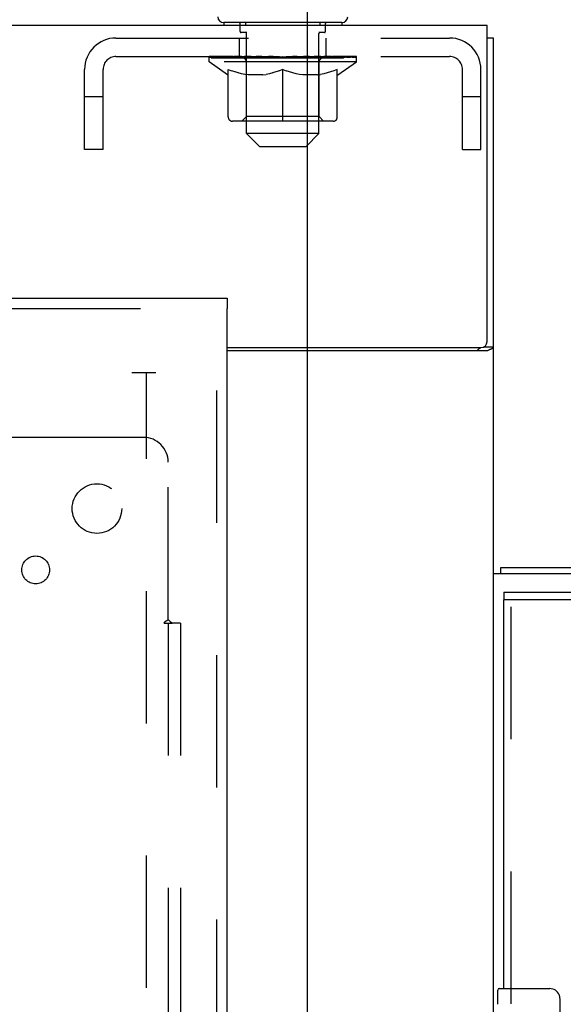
# Model space of a CAD drawing. Header units: inches. Extents: x 0 to 243, y 0 to 157.
# Tile 62 of 69: x 162.33 to 167.82, y 85.53 to 95.47. Entities that reach past the tile are written whole.
import ezdxf

# ---------------------------------------------------------------- set-up
doc = ezdxf.new("R2010")
doc.units = ezdxf.units.IN
doc.header["$LTSCALE"] = 13.357143
doc.header["$MEASUREMENT"] = 0
doc.linetypes.add('HIDDEN', pattern=[0.2, 0.1, -0.1])
doc.layers.get('0').update_dxf_attribs({"linetype": 'CONTINUOUS'})
for name, color, linetype in [('DEFAULT_2', 8, 'HIDDEN'), ('DIMENSIONS', 7, 'CONTINUOUS'), ('EXR_DOOR_ASSEMBLY', 7, 'CONTINUOUS'), ('MAIN_DOOR_ASSEMBLY', 7, 'CONTINUOUS'), ('SUBPANELS', 7, 'CONTINUOUS')]:
    doc.layers.add(name, color=color, linetype=linetype)
doc.styles.get("Standard").update_dxf_attribs({"font": 'arial.ttf'})
doc.dimstyles.new('DIMSTYLE_1', dxfattribs={"dimtxt": 1.071429, "dimasz": 1.428571, "dimexe": 0.09, "dimexo": 0.07, "dimgap": 0.0375, "dimtad": 0, "dimtih": 1, "dimtoh": 1, "dimzin": 4, "dimdsep": 46, "dimtxsty": 'Standard', "dimblk": '_FILLED', "dimblk1": '_FILLED', "dimblk2": '_FILLED', "dimcen": 0.09, "dimazin": 1, "dimtfac": 1, "dimtdec": 3, "dimtofl": 0, "dimtmove": 0, "dimatfit": 3, "dimldrblk": '_FILLED', "dimfxl": 0, "dimtolj": 1, "dimtzin": 4, "dimarcsym": 0})

# ---------------------------------------------------------------- blocks, each defined once
blk = doc.blocks.new('_FILLED')
at = {"color": 0, "linetype": 'ByBlock'}
blk.add_solid([(0, 0), (-1, 0.2), (-1, -0.2)], dxfattribs=at)
blk = doc.blocks.new('*D9')
at = {"layer": 'DIMENSIONS', "color": 2, "linetype": 'Continuous'}
for p, q in [((158.0508, 95.4079), (158.0508, 86.6198)), ((158.0508, 75.6889), (158.0508, 84.4769)), ((164.6305, 75.6889), (156.7651, 75.6889))]:
    blk.add_line(p, q, dxfattribs=at)
at = {"layer": 'DIMENSIONS', "color": 2, "linetype": 'Continuous', "xscale": 1.4285714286, "yscale": 1.4285714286, "zscale": 1.4285714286}
for p, rotation in [((158.0508, 95.4079), 90), ((158.0508, 75.6889), 270)]:
    blk.add_blockref('_FILLED', p, dxfattribs=dict(at, rotation=rotation))
at = {"layer": 'DIMENSIONS', "color": 2, "linetype": 'Continuous', "insert": (158.0508, 86.0841), "char_height": 1.07143, "width": 3.744025, "attachment_point": 2, "line_spacing_factor": 0.9}
blk.add_mtext('19.72', dxfattribs=at)
blk = doc.blocks.new('*D10')
at = {"layer": 'DIMENSIONS', "color": 2, "linetype": 'Continuous'}
for p, q in [((165.2345, 76.2929), (165.2345, 100.9513)), ((167.1095, 96.1579), (167.1095, 100.9513)), ((165.2345, 99.6656), (162.2613, 99.6656)), ((167.1095, 99.6656), (169.9666, 99.6656))]:
    blk.add_line(p, q, dxfattribs=at)
at = {"layer": 'DIMENSIONS', "color": 2, "linetype": 'Continuous', "xscale": 1.4285714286, "yscale": 1.4285714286, "zscale": 1.4285714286}
blk.add_blockref('_FILLED', (165.2345, 99.6656), dxfattribs=at)
at = {"layer": 'DIMENSIONS', "color": 2, "linetype": 'Continuous', "xscale": 1.4285714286, "yscale": 1.4285714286, "zscale": 1.4285714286, "rotation": 180}
blk.add_blockref('_FILLED', (167.1095, 99.6656), dxfattribs=at)
at = {"layer": 'DIMENSIONS', "color": 2, "linetype": 'Continuous', "insert": (161.7256, 100.2013), "char_height": 1.07143, "width": 2.911577, "attachment_point": 3, "line_spacing_factor": 0.9}
blk.add_mtext('1.88', dxfattribs=at)

msp = doc.modelspace()

# ---------------------------------------------------------------- linework, layer by layer
at = {"color": 7, "linetype": 'Continuous'}
for p, q in [((165.5795, 95.4379), (164.3895, 95.4379)), ((164.3895, 95.4379), (164.3895, 95.4079)), ((165.5795, 95.4379), (165.5795, 95.4079)), ((167.047, 95.4079), (49.172, 95.4079)), ((167.047, 92.2204), (167.047, 95.4079)), ((167.1095, 95.2829), (167.047, 95.2829)), ((167.1095, 89.8749), (167.1095, 95.2829)), ((164.422, 92.1579), (166.9845, 92.1579)), ((167.0118, 92.1642), (167.1095, 92.1642)), ((167.0488, 92.1266), (164.422, 92.1266)), ((167.1845, 89.8749), (167.1845, 89.9379))]:
    msp.add_line(p, q, dxfattribs=at)
at = {"color": 3, "linetype": 'Continuous'}
for p, q in [((168.2425, 89.8749), (167.1095, 89.8749)), ((167.1095, 66.0009), (167.1095, 89.8749)), ((167.1845, 89.9379), (184.0345, 89.9379))]:
    msp.add_line(p, q, dxfattribs=at)
for points in [[(166.9542, 92.1266), (166.9538, 92.1286), (166.9537, 92.1305), (166.9539, 92.1324), (166.9543, 92.1341), (166.9549, 92.1358), (166.9558, 92.1375), (166.9569, 92.1391), (166.9584, 92.1408), (166.9599, 92.1423), (166.9617, 92.1438), (166.9636, 92.1452), (166.9656, 92.1465), (166.9678, 92.1479)], [(166.9678, 92.1479), (166.9723, 92.1506), (166.9745, 92.152), (166.9767, 92.1535), (166.9787, 92.155), (166.9805, 92.1565), (166.9818, 92.1579)]]:
    msp.add_lwpolyline(points, dxfattribs=at)
at = {"color": 7, "linetype": 'Continuous'}
for points in [[(167.0488, 92.1266), (167.0509, 92.1282), (167.0534, 92.1298), (167.0562, 92.1314), (167.0594, 92.1329), (167.0629, 92.1345), (167.0666, 92.136), (167.0704, 92.1375)], [(167.0704, 92.1375), (167.0781, 92.1405), (167.0819, 92.142), (167.0855, 92.1434), (167.0889, 92.1449), (167.0921, 92.1463), (167.095, 92.1478), (167.0978, 92.1493), (167.1003, 92.1509), (167.1025, 92.1525), (167.1044, 92.1541), (167.106, 92.1557), (167.1072, 92.1573), (167.1082, 92.159), (167.1089, 92.1607), (167.1093, 92.1624), (167.1095, 92.1642)]]:
    msp.add_lwpolyline(points, dxfattribs=at)
for centre, radius, start, end in [((164.3895, 95.4979), 0.06, 180, 270), ((165.5795, 95.4979), 0.06, 270, 360), ((166.9845, 92.2204), 0.0625, 270, 360)]:
    msp.add_arc(centre, radius, start, end, dxfattribs=at)
at = {"layer": 'DEFAULT_2', "color": 8, "linetype": 'HIDDEN'}
for p, q in [((164.5545, 95.3479), (164.5545, 95.4279)), ((164.6095, 95.4379), (164.6095, 95.4079)), ((165.3595, 95.4379), (165.3595, 95.4079)), ((165.4145, 95.3479), (165.4145, 95.4279)), ((164.6217, 95.3379), (164.5645, 95.3379)), ((164.6195, 94.3179), (164.6195, 95.3279)), ((165.4045, 95.3379), (165.3472, 95.3379)), ((165.3495, 94.3179), (165.3495, 95.3279)), ((163.3015, 95.2829), (166.6675, 95.2829)), ((164.547, 95.0959), (164.547, 95.2829)), ((165.422, 95.0959), (165.422, 95.2829)), ((163.3015, 95.0959), (166.6675, 95.0959)), ((164.241, 95.0412), (164.241, 95.0959)), ((165.728, 95.0412), (164.241, 95.0412)), ((164.4274, 94.9107), (164.241, 95.0412)), ((164.2523, 95.0881), (164.2523, 95.0959)), ((164.2629, 95.0842), (164.2629, 95.0881)), ((164.2629, 95.0842), (165.7061, 95.0842)), ((164.2733, 95.0842), (164.2733, 95.0881)), ((164.2744, 95.0842), (164.2744, 95.0881)), ((164.2858, 95.0881), (164.2858, 95.0959)), ((164.3053, 95.0842), (164.3053, 95.0881)), ((164.3075, 95.0842), (164.3075, 95.0881)), ((164.3406, 95.0881), (164.3406, 95.0959)), ((164.3579, 95.0842), (164.3579, 95.0881)), ((164.3612, 95.0842), (164.3612, 95.0881)), ((164.5976, 95.0877), (164.3687, 95.0877)), ((164.4149, 95.0881), (164.4149, 95.0959)), ((164.4163, 95.0842), (164.4163, 95.0877)), ((164.4169, 95.0842), (164.4169, 95.0877)), ((164.42, 95.0842), (164.42, 95.0877)), ((164.4296, 95.0842), (164.4296, 95.0881)), ((164.4298, 95.0842), (164.4298, 95.0877)), ((164.4338, 95.0842), (164.4338, 95.0881)), ((164.437, 95.0842), (164.437, 95.0889)), ((164.4409, 95.0842), (164.4409, 95.0877)), ((164.4602, 95.0842), (164.4602, 95.0877)), ((164.4783, 95.0842), (164.4783, 95.0877)), ((164.4807, 95.0842), (164.4807, 95.0909)), ((164.5065, 95.0842), (164.5065, 95.0877)), ((164.5066, 95.0881), (164.5066, 95.0959)), ((164.5181, 95.0842), (164.5181, 95.0881)), ((164.5231, 95.0842), (164.5231, 95.0881)), ((164.5311, 95.0842), (164.5311, 95.0877)), ((164.5468, 95.0842), (164.5468, 95.0927)), ((164.5674, 95.0842), (164.5674, 95.0877)), ((164.5701, 95.0842), (164.5701, 95.0877)), ((164.5976, 95.0842), (164.5976, 95.0877)), ((164.676, 95.0877), (164.6103, 95.0877)), ((164.6127, 95.0881), (164.6127, 95.0959)), ((164.6186, 94.4892), (164.6186, 95.0376)), ((164.6208, 95.0842), (164.6208, 95.0881)), ((164.6265, 95.0842), (164.6265, 95.0881)), ((164.6332, 95.0842), (164.6332, 95.094)), ((164.6409, 95.0842), (164.6409, 95.0877)), ((164.6521, 95.0842), (164.6521, 95.0877)), ((164.676, 95.0842), (164.676, 95.0877)), ((164.7636, 95.0877), (164.701, 95.0877)), ((164.7248, 95.0842), (164.7248, 95.0877)), ((164.7302, 95.0881), (164.7302, 95.0959)), ((164.7346, 95.0842), (164.7346, 95.0881)), ((164.7373, 95.0842), (164.7373, 95.0951)), ((164.7407, 95.0842), (164.7407, 95.0881)), ((164.7501, 95.0842), (164.7501, 95.0882)), ((164.7636, 95.0842), (164.7636, 95.0877)), ((164.858, 95.0877), (164.8004, 95.0877)), ((164.8167, 95.0842), (164.8167, 95.0877)), ((164.8497, 95.0877), (164.9417, 95.0933)), ((164.8554, 95.0881), (164.8554, 95.0959)), ((164.856, 95.0957), (164.8554, 95.0959)), ((164.856, 95.0881), (164.856, 95.0957)), ((164.856, 95.0842), (164.856, 95.0881)), ((164.858, 95.0842), (164.858, 95.0877)), ((164.861, 95.0842), (164.861, 95.0884)), ((164.8624, 95.0842), (164.8624, 95.0881)), ((164.9054, 95.0877), (164.9787, 95.0877)), ((164.9136, 95.0842), (164.9136, 95.0877)), ((164.917, 95.0877), (164.917, 95.0918)), ((164.9417, 95.0877), (164.9417, 95.0933)), ((164.9563, 95.0842), (164.9563, 95.0877)), ((164.9815, 95.0882), (164.9812, 95.0881)), ((164.9812, 95.0842), (164.9812, 95.0881)), ((164.9815, 95.0842), (164.9815, 95.0882)), ((164.9845, 95.0959), (165.1192, 95.0877)), ((164.9845, 95.0881), (164.9845, 95.0959)), ((164.9875, 95.0842), (164.9875, 95.0882)), ((164.9875, 95.0882), (164.9877, 95.0881)), ((164.9877, 95.0842), (164.9877, 95.0881)), ((165.0127, 95.0877), (165.0636, 95.0877)), ((165.0127, 95.0842), (165.0127, 95.0877)), ((165.0554, 95.0842), (165.0554, 95.0877)), ((165.1066, 95.0842), (165.1066, 95.0881)), ((165.108, 95.0842), (165.108, 95.0884)), ((165.1109, 95.0877), (165.1685, 95.0877)), ((165.1109, 95.0842), (165.1109, 95.0877)), ((165.1129, 95.0957), (165.1136, 95.0959)), ((165.1129, 95.0881), (165.1129, 95.0957)), ((165.113, 95.0842), (165.113, 95.0881)), ((165.1136, 95.0881), (165.1136, 95.0959)), ((165.1523, 95.0842), (165.1523, 95.0877)), ((165.2053, 95.0877), (165.2679, 95.0877)), ((165.2053, 95.0842), (165.2053, 95.0877)), ((165.2189, 95.0842), (165.2189, 95.0882)), ((165.2282, 95.0842), (165.2282, 95.0881)), ((165.2316, 95.0842), (165.2316, 95.0951)), ((165.2343, 95.0842), (165.2343, 95.0881)), ((165.2388, 95.0881), (165.2388, 95.0959)), ((165.2441, 95.0842), (165.2441, 95.0877)), ((165.293, 95.0877), (165.3587, 95.0877)), ((165.293, 95.0842), (165.293, 95.0877)), ((165.3168, 95.0842), (165.3168, 95.0877)), ((165.3281, 95.0842), (165.3281, 95.0877)), ((165.3358, 95.0842), (165.3358, 95.094)), ((165.3424, 95.0842), (165.3424, 95.0881)), ((165.3481, 95.0842), (165.3481, 95.0881)), ((165.3504, 94.4892), (165.3504, 95.0376)), ((165.3562, 95.0881), (165.3562, 95.0959)), ((165.3713, 95.0877), (165.6003, 95.0877)), ((165.3713, 95.0842), (165.3713, 95.0877)), ((165.3988, 95.0842), (165.3988, 95.0877)), ((165.4016, 95.0842), (165.4016, 95.0877)), ((165.4222, 95.0842), (165.4222, 95.0927)), ((165.4379, 95.0842), (165.4379, 95.0877)), ((165.4458, 95.0842), (165.4458, 95.0881)), ((165.4508, 95.0842), (165.4508, 95.0881)), ((165.4624, 95.0881), (165.4624, 95.0959)), ((165.4624, 95.0842), (165.4624, 95.0877)), ((165.4882, 95.0842), (165.4882, 95.0909)), ((165.4906, 95.0842), (165.4906, 95.0877)), ((165.5087, 95.0842), (165.5087, 95.0877)), ((165.528, 95.0842), (165.528, 95.0877)), ((165.532, 95.0842), (165.532, 95.0889)), ((165.5351, 95.0842), (165.5351, 95.0881)), ((165.5391, 95.0842), (165.5391, 95.0877)), ((165.5393, 95.0842), (165.5393, 95.0881)), ((165.5416, 94.9107), (165.728, 95.0412)), ((165.5489, 95.0842), (165.5489, 95.0877)), ((165.552, 95.0842), (165.552, 95.0877)), ((165.5527, 95.0842), (165.5527, 95.0877)), ((165.554, 95.0881), (165.554, 95.0959)), ((165.6078, 95.0842), (165.6078, 95.0881)), ((165.611, 95.0842), (165.611, 95.0881)), ((165.6284, 95.0881), (165.6284, 95.0959)), ((165.6614, 95.0842), (165.6614, 95.0881)), ((165.6637, 95.0842), (165.6637, 95.0881)), ((165.6831, 95.0881), (165.6831, 95.0959)), ((165.6945, 95.0842), (165.6945, 95.0881)), ((165.6957, 95.0842), (165.6957, 95.0881)), ((165.7061, 95.0842), (165.7061, 95.0881)), ((165.7167, 95.0881), (165.7167, 95.0959)), ((165.728, 95.0412), (165.728, 95.0959)), ((162.9845, 94.1579), (162.9845, 94.9659)), ((163.1715, 94.1579), (163.1715, 94.9659)), ((164.434, 94.486), (164.434, 94.9657)), ((164.434, 94.9657), (164.4687, 94.9523)), ((164.5029, 94.9406), (164.4683, 94.9524)), ((164.5363, 94.9306), (164.5023, 94.9408)), ((164.5694, 94.9223), (164.5357, 94.9308)), ((164.6024, 94.9156), (164.5688, 94.9224)), ((164.8496, 94.9224), (164.8161, 94.9156)), ((164.8828, 94.9308), (164.8491, 94.9223)), ((164.9162, 94.9408), (164.8821, 94.9306)), ((164.9501, 94.9524), (164.9156, 94.9406)), ((164.9845, 94.9657), (164.9497, 94.9523)), ((164.9845, 94.4426), (164.9845, 94.9657)), ((164.9845, 94.9657), (165.0192, 94.9523)), ((165.0534, 94.9406), (165.0188, 94.9524)), ((165.0868, 94.9306), (165.0528, 94.9408)), ((165.1199, 94.9223), (165.0862, 94.9308)), ((165.1529, 94.9156), (165.1193, 94.9224)), ((165.4001, 94.9224), (165.3666, 94.9156)), ((165.4333, 94.9308), (165.3996, 94.9223)), ((165.4667, 94.9408), (165.4326, 94.9306)), ((165.5006, 94.9524), (165.4661, 94.9406)), ((165.535, 94.9657), (165.5002, 94.9523)), ((165.535, 94.486), (165.535, 94.9657)), ((166.7975, 94.1579), (166.7975, 94.9659)), ((166.9845, 94.1579), (166.9845, 94.9659)), ((164.4274, 94.9107), (164.434, 94.9107)), ((164.6351, 94.9107), (164.602, 94.9157)), ((164.7833, 94.9107), (164.6351, 94.9107)), ((164.7833, 94.9107), (164.8164, 94.9157)), ((165.1856, 94.9107), (165.1525, 94.9157)), ((165.3338, 94.9107), (165.1856, 94.9107)), ((165.3338, 94.9107), (165.3669, 94.9157)), ((165.535, 94.9107), (165.5416, 94.9107)), ((163.1715, 94.6879), (162.9845, 94.6879)), ((166.9845, 94.6879), (166.7975, 94.6879)), ((165.4916, 94.4426), (164.4774, 94.4426)), ((164.6186, 94.4892), (164.572, 94.4426)), ((165.3504, 94.4892), (164.6186, 94.4892)), ((165.3504, 94.4892), (165.397, 94.4426)), ((165.3495, 94.3179), (164.6195, 94.3179)), ((164.7495, 94.1879), (164.6195, 94.3179)), ((165.2195, 94.1879), (165.3495, 94.3179)), ((163.1715, 94.1579), (162.9845, 94.1579)), ((164.7495, 94.1879), (165.2195, 94.1879)), ((166.7975, 94.1579), (166.9845, 94.1579)), ((128.7345, 91.9079), (163.7032, 91.9079)), ((163.6095, 18.9079), (163.6095, 91.9078))]:
    msp.add_line(p, q, dxfattribs=at)
for centre, radius, start, end in [((164.5445, 95.4279), 0.01, 0, 90), ((165.4245, 95.4279), 0.01, 90, 180), ((164.5645, 95.3479), 0.01, 180, 270), ((164.6095, 95.3279), 0.01, 0, 90), ((165.3595, 95.3279), 0.01, 90, 180), ((165.4045, 95.3479), 0.01, 270, 360), ((163.3015, 94.9659), 0.317, 90, 180), ((166.6675, 94.9659), 0.317, 0, 90), ((163.3015, 94.9659), 0.13, 90, 180), ((164.572, 95.0376), 0.0466, 0, 90), ((165.397, 95.0376), 0.0466, 90, 180), ((166.6675, 94.9659), 0.13, 0, 90), ((164.4774, 94.486), 0.0434, 180, 270), ((165.4916, 94.486), 0.0434, 270, 360)]:
    msp.add_arc(centre, radius, start, end, dxfattribs=at)
for centre, major_axis, ratio, start_param, end_param in [((164.9845, 95.0959), (0.7435, 0.0078), 0.059247, 2.966439, 3.140971), ((164.2178, 95.082), (0.2318, 0), 0.060167, 0.426548, 1.470503), ((164.9845, 95.0959), (0.7435, 0), 0.060167, 3.141593, 3.316126), ((164.2178, 95.0742), (0.2318, 0.0024), 0.059247, 1.374323, 1.469882), ((164.9845, 95.0959), (0.7435, 0.0153), 0.056515, 2.79136, 2.965893), ((164.1894, 95.082), (0.2318, 0.0024), 0.059247, 0.251393, 1.295349), ((164.2695, 95.082), (0.2318, -0.0024), 0.059247, 0.601702, 1.645657), ((164.9845, 95.0959), (0.7435, -0.0078), 0.059247, -2.966439, -2.791906), ((164.2695, 95.0742), (0.2318, 0), 0.060167, 1.549477, 1.645036), ((164.1894, 95.0742), (0.2318, 0.0048), 0.056515, 1.199244, 1.294804), ((164.2734, 95.0769), (0.1922, 0.002), 0.059247, 1.051627, 1.625044), ((164.2503, 95.0769), (0.1922, 0.004), 0.056515, 0.876548, 1.449966), ((164.3181, 95.0769), (0.1922, 0), 0.060167, 1.226781, 1.800198), ((164.9845, 95.0959), (0.7435, 0.0224), 0.052059, 2.616423, 2.790956), ((164.1851, 95.082), (0.2318, 0.0048), 0.056515, 0.076315, 1.120271), ((164.3429, 95.082), (0.2318, -0.0048), 0.056515, 0.77678, 1.820736), ((164.9845, 95.0959), (0.7435, -0.0153), 0.056515, -2.79136, -2.616827), ((164.3429, 95.0742), (0.2318, -0.0024), 0.059247, 1.724631, 1.82019), ((164.1851, 95.0742), (0.2318, 0.007), 0.052059, 1.024308, 1.119867), ((164.2495, 95.0769), (0.1922, 0.0058), 0.052059, 0.701611, 1.275029), ((164.3831, 95.0769), (0.1922, -0.002), 0.059247, 1.401935, 1.975352), ((164.9845, 95.0959), (0.7435, 0.0288), 0.046022, 2.441677, 2.61621), ((164.4358, 95.082), (0.2318, -0.007), 0.052059, 0.951717, 1.995673), ((164.9845, 95.0959), (0.7435, -0.0224), 0.052059, -2.616423, -2.441891), ((164.2052, 95.082), (0.2318, 0.007), 0.052059, -0.098622, 0.945334), ((164.4358, 95.0742), (0.2318, -0.0048), 0.056515, 1.899709, 1.995269), ((164.2052, 95.0742), (0.2318, 0.009), 0.046022, 0.849561, 0.945121), ((164.2711, 95.0769), (0.1922, 0.0074), 0.046022, 0.526865, 1.100283), ((164.4663, 95.0769), (0.1922, -0.004), 0.056515, 1.577013, 2.150431), ((164.9845, 95.0959), (0.7435, 0.0343), 0.038593, 2.267147, 2.44168), ((164.5454, 95.082), (0.2318, -0.009), 0.046022, 1.126463, 2.170419), ((164.2489, 95.082), (0.2318, 0.009), 0.046022, -0.273368, 0.770588), ((164.9845, 95.0959), (0.7435, -0.0288), 0.046022, -2.441677, -2.267144), ((164.5454, 95.0742), (0.2318, -0.007), 0.052059, 2.074646, 2.170205), ((164.2489, 95.0742), (0.2318, 0.0107), 0.038593, 0.675031, 0.77059), ((164.3143, 95.0769), (0.1922, 0.0089), 0.038593, 0.352335, 0.925752), ((164.5652, 95.0769), (0.1922, -0.0058), 0.052059, 1.75195, 2.325367), ((164.9845, 95.0959), (0.7435, 0.0388), 0.030002, 2.09283, 2.267363), ((164.6683, 95.082), (0.2318, -0.0107), 0.038593, 1.300994, 2.344949), ((164.3149, 95.082), (0.2318, 0.0107), 0.038593, -0.447899, 0.596057), ((164.9845, 95.0959), (0.7435, -0.0343), 0.038593, -2.267147, -2.092614), ((164.6683, 95.0742), (0.2318, -0.009), 0.046022, 2.249392, 2.344952), ((164.3149, 95.0742), (0.2318, 0.0121), 0.030002, 0.500714, 0.596274), ((164.3779, 95.0769), (0.1922, 0.01), 0.030002, 0.178018, 0.751436), ((164.6769, 95.0769), (0.1922, -0.0074), 0.046022, 1.926696, 2.500114), ((164.4014, 95.082), (0.2318, 0.0121), 0.030002, -0.622215, 0.421741), ((164.9845, 95.0959), (0.7435, 0.0421), 0.020513, 1.918702, 2.093235), ((164.8009, 95.082), (0.2318, -0.0121), 0.030002, 1.47531, 2.519266), ((164.9845, 95.0959), (0.7435, -0.0388), 0.030002, -2.09283, -1.918297), ((164.8009, 95.0742), (0.2318, -0.0107), 0.038593, 2.423923, 2.519482), ((164.4014, 95.0742), (0.2318, 0.0131), 0.020513, 0.326586, 0.422146), ((164.4599, 95.0769), (0.1922, 0.0109), 0.020513, 0.00389, 0.577307), ((164.798, 95.0769), (0.1922, -0.0089), 0.038593, 2.101227, 2.674644), ((164.5055, 95.082), (0.2318, 0.0131), 0.020513, -0.796343, 0.247613), ((164.9845, 95.0959), (0.7435, 0.0441), 0.010411, 1.744712, 1.919245), ((164.939, 95.082), (0.2318, -0.0131), 0.020513, 1.649438, 2.693394), ((164.9845, 95.0959), (0.7435, -0.0421), 0.020513, -1.918702, -1.744169), ((164.939, 95.0742), (0.2318, -0.0121), 0.030002, 2.598239, 2.693799), ((164.5055, 95.0742), (0.2318, 0.0137), 0.010411, 0.152596, 0.248156), ((164.5579, 95.0769), (0.1922, 0.0114), 0.010411, 6.113086, 6.686503), ((164.9247, 95.0769), (0.1922, -0.01), 0.030002, 2.275543, 2.848961), ((164.6242, 95.082), (0.2318, 0.0137), 0.010411, -0.970333, -0.000837), ((165.0785, 95.082), (0.2318, -0.0137), 0.010411, 1.823428, 2.867384), ((164.9845, 95.0959), (0.7435, -0.0441), 0.010411, -1.744712, -1.570179), ((165.0785, 95.0742), (0.2318, -0.0131), 0.020513, 2.772368, 2.867927), ((165.0532, 95.0769), (0.1922, -0.0109), 0.020513, 2.449671, 3.023089), ((164.8905, 95.082), (0.2318, 0.0137), 0.010411, 0.274209, 1.318165), ((164.7893, 95.0769), (0.1922, 0.0114), 0.010411, -0.000381, 0.517932), ((164.7538, 95.0742), (0.2318, 0.0137), 0.010411, 0.195236, 0.407198), ((164.9845, 95.0959), (0.7435, 0.0441), 0.010411, -1.579123, -1.39688), ((165.2151, 95.0742), (0.2318, -0.0137), 0.010411, 2.946357, 3.041917), ((165.1797, 95.0769), (0.1922, -0.0114), 0.010411, 2.623661, 3.142044), ((165.03, 95.082), (0.2318, 0.0131), 0.020513, 0.448199, 1.492154), ((164.9157, 95.0769), (0.1922, 0.0109), 0.020513, 0.118504, 0.691921), ((164.8905, 95.0742), (0.2318, 0.0131), 0.020513, 0.273666, 0.369225), ((165.3448, 95.082), (0.2318, -0.0137), 0.010411, -3.140756, -2.17126), ((164.9845, 95.0959), (0.7435, 0.0421), 0.020513, -1.397424, -1.222891), ((164.9845, 95.0959), (0.7435, -0.0441), 0.010411, 1.222347, 1.39688), ((165.1681, 95.082), (0.2318, 0.0121), 0.030002, 0.622327, 1.666283), ((165.0442, 95.0769), (0.1922, 0.01), 0.030002, 0.292632, 0.86605), ((165.4111, 95.0769), (0.1922, -0.0114), 0.010411, 2.738275, 3.311692), ((165.4635, 95.082), (0.2318, -0.0131), 0.020513, 2.89398, 3.937936), ((165.03, 95.0742), (0.2318, 0.0121), 0.030002, 0.447794, 0.543354), ((165.4635, 95.0742), (0.2318, -0.0137), 0.010411, 2.893437, 2.988996), ((165.3006, 95.082), (0.2318, 0.0107), 0.038593, 0.796643, 1.840599), ((164.9845, 95.0959), (0.7435, 0.0388), 0.030002, -1.223295, -1.048762), ((164.9845, 95.0959), (0.7435, -0.0421), 0.020513, 1.048358, 1.222891), ((165.171, 95.0769), (0.1922, 0.0089), 0.038593, 0.466948, 1.040366), ((165.509, 95.0769), (0.1922, -0.0109), 0.020513, 2.564285, 3.137703), ((165.5676, 95.082), (0.2318, -0.0121), 0.030002, 2.719852, 3.763807), ((165.4235, 95.082), (0.2318, 0.009), 0.046022, 0.971174, 2.01513), ((165.1681, 95.0742), (0.2318, 0.0107), 0.038593, 0.62211, 0.71767), ((165.5676, 95.0742), (0.2318, -0.0131), 0.020513, 2.719447, 2.815007), ((164.9845, 95.0959), (0.7435, 0.0343), 0.038593, -1.048979, -0.874446), ((164.9845, 95.0959), (0.7435, -0.0388), 0.030002, 0.874229, 1.048762), ((165.292, 95.0769), (0.1922, 0.0074), 0.046022, 0.641479, 1.214897), ((165.5331, 95.082), (0.2318, 0.007), 0.052059, 1.14592, 2.189876), ((165.5911, 95.0769), (0.1922, -0.01), 0.030002, 2.390157, 2.963574), ((165.654, 95.082), (0.2318, -0.0107), 0.038593, 2.545535, 3.589491), ((165.4037, 95.0769), (0.1922, 0.0058), 0.052059, 0.816225, 1.389643), ((165.3006, 95.0742), (0.2318, 0.009), 0.046022, 0.796641, 0.892201), ((165.654, 95.0742), (0.2318, -0.0121), 0.030002, 2.545319, 2.640878), ((165.6261, 95.082), (0.2318, 0.0048), 0.056515, 1.320857, 2.364813), ((164.9845, 95.0959), (0.7435, 0.0288), 0.046022, -0.874448, -0.699915), ((164.9845, 95.0959), (0.7435, -0.0343), 0.038593, 0.699913, 0.874446), ((165.6546, 95.0769), (0.1922, -0.0089), 0.038593, 2.21584, 2.789258), ((165.7201, 95.082), (0.2318, -0.009), 0.046022, 2.371005, 3.41496), ((165.5027, 95.0769), (0.1922, 0.004), 0.056515, 0.991162, 1.564579), ((165.6995, 95.082), (0.2318, 0.0024), 0.059247, 1.495935, 2.539891), ((165.7638, 95.082), (0.2318, -0.007), 0.052059, 2.196258, 3.240214), ((165.6979, 95.0769), (0.1922, -0.0074), 0.046022, 2.04131, 2.614727), ((165.4235, 95.0742), (0.2318, 0.007), 0.052059, 0.971387, 1.066947), ((165.7201, 95.0742), (0.2318, -0.0107), 0.038593, 2.371002, 2.466562), ((165.7512, 95.082), (0.2318, 0), 0.060167, 1.671089, 2.715045), ((165.7838, 95.082), (0.2318, -0.0048), 0.056515, 2.021322, 3.065278), ((165.5859, 95.0769), (0.1922, 0.002), 0.059247, 1.16624, 1.739658), ((164.9845, 95.0959), (0.7435, 0.0224), 0.052059, -0.699702, -0.525169), ((164.9845, 95.0959), (0.7435, -0.0288), 0.046022, 0.525382, 0.699915), ((165.7796, 95.082), (0.2318, -0.0024), 0.059247, 1.846243, 2.890199), ((165.7194, 95.0769), (0.1922, -0.0058), 0.052059, 1.866564, 2.439981), ((165.6508, 95.0769), (0.1922, 0), 0.060167, 1.341394, 1.914812), ((165.7186, 95.0769), (0.1922, -0.004), 0.056515, 1.691627, 2.265045), ((165.6955, 95.0769), (0.1922, -0.002), 0.059247, 1.516549, 2.089966), ((165.5331, 95.0742), (0.2318, 0.0048), 0.056515, 1.146324, 1.241883), ((165.7638, 95.0742), (0.2318, -0.009), 0.046022, 2.196472, 2.292031), ((164.9845, 95.0959), (0.7435, 0.0153), 0.056515, -0.524765, -0.350233), ((164.9845, 95.0959), (0.7435, -0.0224), 0.052059, 0.350636, 0.525169), ((165.6261, 95.0742), (0.2318, 0.0024), 0.059247, 1.321402, 1.416962), ((165.7838, 95.0742), (0.2318, -0.007), 0.052059, 2.021726, 2.117285), ((164.9845, 95.0959), (0.7435, 0.0078), 0.059247, -0.349687, -0.175154), ((164.9845, 95.0959), (0.7435, -0.0153), 0.056515, 0.1757, 0.350233), ((165.6995, 95.0742), (0.2318, 0), 0.060167, 1.496556, 1.592116), ((165.7796, 95.0742), (0.2318, -0.0048), 0.056515, 1.846789, 1.942348), ((165.7512, 95.0742), (0.2318, -0.0024), 0.059247, 1.67171, 1.76727), ((164.9845, 95.0959), (0.7435, 0), 0.060167, -0.174533, 0), ((164.9845, 95.0959), (0.7435, -0.0078), 0.059247, 0.000621, 0.175154)]:
    msp.add_ellipse(centre, major_axis=major_axis, ratio=ratio, start_param=start_param, end_param=end_param, dxfattribs=at)
at = {"layer": 'EXR_DOOR_ASSEMBLY', "color": 3, "linetype": 'Continuous'}
for p, q in [((167.214, 89.6879), (181.914, 89.6879)), ((167.214, 85.6879), (167.214, 89.6129))]:
    msp.add_line(p, q, dxfattribs=at)
at = {"layer": 'EXR_DOOR_ASSEMBLY', "color": 7, "linetype": 'Continuous'}
for p, q in [((167.214, 89.6879), (167.214, 89.6129)), ((167.169, 85.6879), (167.679, 85.6879)), ((167.154, 85.5289), (167.154, 85.6729)), ((167.7789, 85.5879), (167.7789, 84.7879))]:
    msp.add_line(p, q, dxfattribs=at)
at = {"layer": 'EXR_DOOR_ASSEMBLY', "color": 8, "linetype": 'HIDDEN'}
for p, q in [((181.914, 89.6129), (167.214, 89.6129)), ((167.289, 85.5329), (167.289, 89.6129))]:
    msp.add_line(p, q, dxfattribs=at)
at = {"layer": 'EXR_DOOR_ASSEMBLY', "color": 7, "linetype": 'Continuous'}
msp.add_lwpolyline([(167.7722, 85.624), (167.7742, 85.6183), (167.7759, 85.6125), (167.7772, 85.6065), (167.7781, 85.6004), (167.7787, 85.5942), (167.7789, 85.5879)], dxfattribs=at)
for centre, radius, start, end in [((167.169, 85.6729), 0.015, 90, 180), ((167.679, 85.5879), 0.1, 21.19986, 90)]:
    msp.add_arc(centre, radius, start, end, dxfattribs=at)
at = {"layer": 'MAIN_DOOR_ASSEMBLY', "color": 3, "linetype": 'Continuous'}
for p, q in [((127.4845, 92.6579), (164.422, 92.6579)), ((164.422, 18.2619), (164.422, 92.5539))]:
    msp.add_line(p, q, dxfattribs=at)
at = {"layer": 'MAIN_DOOR_ASSEMBLY', "color": 7, "linetype": 'Continuous'}
msp.add_line((164.422, 92.6579), (164.422, 92.5539), dxfattribs=at)
at = {"layer": 'MAIN_DOOR_ASSEMBLY', "color": 8, "linetype": 'HIDDEN'}
for p, q in [((127.4845, 92.5539), (164.422, 92.5539)), ((164.318, 18.2619), (164.318, 92.5539))]:
    msp.add_line(p, q, dxfattribs=at)
at = {"layer": 'SUBPANELS', "color": 8, "linetype": 'HIDDEN'}
for p, q in [((163.5782, 91.2516), (161.9886, 91.2516)), ((163.8282, 89.412), (163.8282, 91.0016)), ((163.7874, 89.3766), (163.8668, 89.3766)), ((163.8282, 89.3766), (163.8282, 21.4391)), ((163.8469, 89.3936), (163.8405, 89.4001)), ((163.9532, 89.3766), (163.8668, 89.3766)), ((163.9532, 89.3766), (163.9532, 21.4391))]:
    msp.add_line(p, q, dxfattribs=at)
for points in [[(163.7874, 89.3766), (163.788, 89.3784), (163.7888, 89.3801), (163.7896, 89.3818), (163.7906, 89.3833), (163.7916, 89.3849), (163.7928, 89.3864), (163.7942, 89.388), (163.7957, 89.3895), (163.7973, 89.391), (163.799, 89.3924), (163.8008, 89.3937), (163.8026, 89.395), (163.8046, 89.3964), (163.8067, 89.3977), (163.8089, 89.399)], [(163.8089, 89.399), (163.8135, 89.4018), (163.8159, 89.4032), (163.8182, 89.4047), (163.8205, 89.4062), (163.8227, 89.4076), (163.8247, 89.4091), (163.8265, 89.4105), (163.8282, 89.412)], [(163.8405, 89.4001), (163.8386, 89.402), (163.8368, 89.4039), (163.8349, 89.4057), (163.8331, 89.4074), (163.8313, 89.4091), (163.8297, 89.4106), (163.8282, 89.412)], [(163.8668, 89.3766), (163.8646, 89.3782), (163.8625, 89.3798), (163.8604, 89.3814), (163.8585, 89.3829), (163.8566, 89.3845), (163.8548, 89.386), (163.8531, 89.3876), (163.8515, 89.3891), (163.85, 89.3906), (163.8484, 89.3921), (163.8469, 89.3936)]]:
    msp.add_lwpolyline(points, dxfattribs=at)
for centre, radius in [((163.1095, 90.5329), 0.25), ((162.4908, 89.9141), 0.1405)]:
    msp.add_circle(centre, radius, dxfattribs=at)
msp.add_arc((163.5782, 91.0016), 0.25, 0, 90, dxfattribs=at)

# ---------------------------------------------------------------- dimensions: what is measured, and where the dimension line sits
at = {"layer": 'DIMENSIONS', "color": 2, "linetype": 'Continuous'}
for base, p1, p2, angle, picture, middle in [((165.2344735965, 99.6656213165), (167.1094735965, 96.0878548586), (165.2344735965, 76.2228548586), 180, '*D10', (160.3142333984, 99.6596448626)), ((158.0508, 75.6889), (166.922, 95.4079), (164.7005, 75.6889), 270, '*D9', (158.0904, 85.5424))]:
    dim = msp.add_linear_dim(base=base, p1=p1, p2=p2, angle=angle, dimstyle='DIMSTYLE_1', dxfattribs=at)
    dim.commit()
    dim.dimension.update_dxf_attribs({"geometry": picture, "text_midpoint": middle, "dimtype": 160})

doc.saveas('drawing.dxf')
